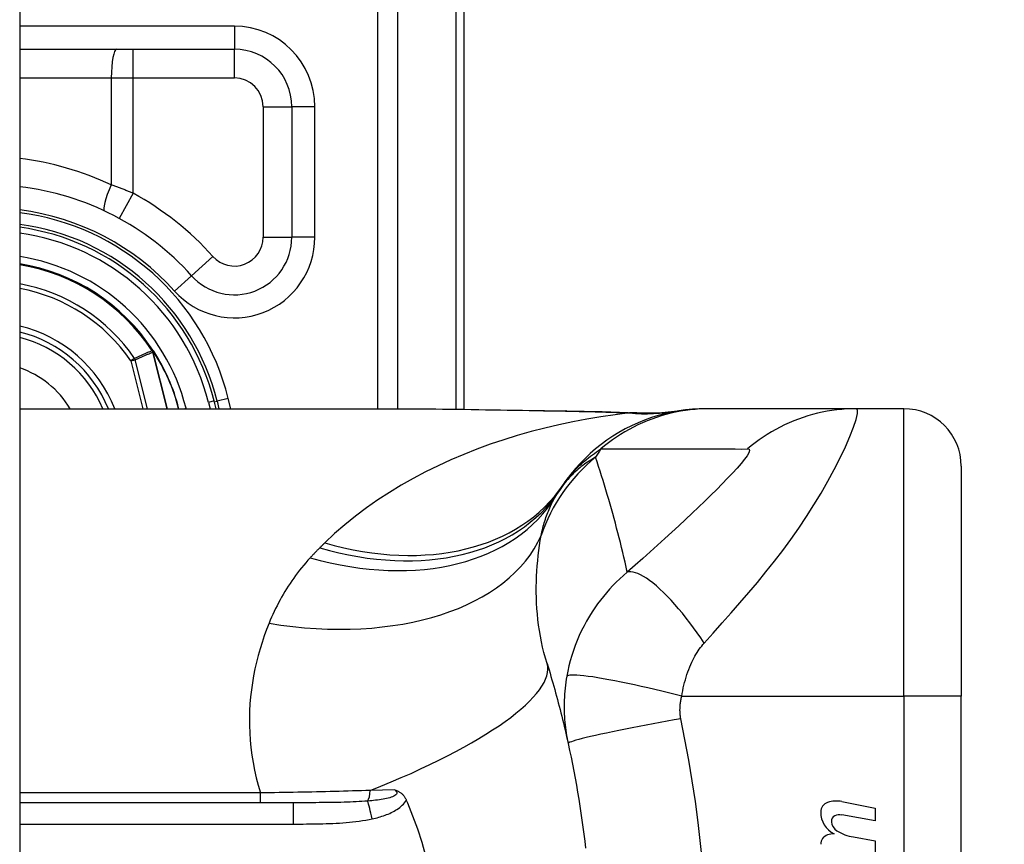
# Model space of a CAD drawing. Header units: inches. Extents: x 2 to 121, y 2 to 79.
# Tile 80 of 97: x 87.72 to 88.557, y 51.371 to 52.071. Entities that reach past the tile are written whole.
import ezdxf

# ---------------------------------------------------------------- set-up
doc = ezdxf.new("R2010")
doc.units = ezdxf.units.IN
doc.header["$LTSCALE"] = 7.278232
doc.header["$MEASUREMENT"] = 0
for name, color, linetype, lineweight in [('Dimensions(ANSI)', 7, 'Continuous', 25), ('Visible Edges(ANSI)', 7, 'Continuous', 25), ('Visible Tangent Edges(ANSI)', 7, 'Continuous', 25)]:
    doc.layers.add(name, color=color, linetype=linetype, lineweight=lineweight)
doc.styles.add('Dimension-ANSI', font='arialbd.ttf')
doc.dimstyles.new('INCH-ANSI', dxfattribs={"dimscale": 7.278232, "dimtxt": 0.12, "dimasz": 0.098425, "dimexe": 0.04, "dimexo": 0.04, "dimgap": 0.031496, "dimtad": 0, "dimtih": 1, "dimtoh": 1, "dimdec": 3, "dimrnd": 1e-08, "dimzin": 0, "dimdsep": 46, "dimtxsty": 'Dimension-ANSI', "dimcen": 0.09, "dimdle": 0.312, "dimclrd": 179, "dimclre": 179, "dimclrt": 7, "dimadec": 1, "dimazin": 0, "dimtfac": 1, "dimtdec": 3, "dimtofl": 0, "dimtmove": 0, "dimatfit": 3, "dimfxl": 1, "dimtolj": 1, "dimtzin": 4, "dimlwd": 25, "dimlwe": 25, "dimarcsym": 0})

# ---------------------------------------------------------------- blocks, each defined once
blk = doc.blocks.new('*D19')
at = {"layer": 'Defpoints', "color": 0, "linetype": 'Continuous', "transparency": 16777216}
for p in [(87.72026, 56.53723), (89.95301, 56.53723), (87.72026, 27.00784)]:
    blk.add_point(p, dxfattribs=at)
at = {"layer": 'Dimensions(ANSI)', "color": 179, "linetype": 'Continuous', "lineweight": 25, "true_color": 0x262658, "transparency": 16777216}
blk.add_line((88.01139, 56.53723), (89.95301, 56.53723), dxfattribs=at)
at = {"layer": 'Dimensions(ANSI)', "color": 7, "linetype": 'Continuous', "lineweight": 25, "transparency": 16777216, "insert": (92.00677, 56.53723), "char_height": 0.873388, "attachment_point": 5, "style": 'Dimension-ANSI'}
blk.add_mtext('\\A1;23.803', dxfattribs=at)

msp = doc.modelspace()

# ---------------------------------------------------------------- linework, layer by layer
at = {"layer": 'Visible Edges(ANSI)'}
for p, q in [((87.72026, 56.35611), (87.72026, 27.18896)), ((88.09802, 51.74054), (88.09802, 52.19522)), ((87.72026, 52.04626), (87.90265, 52.04626)), ((87.95149, 51.99742), (87.95149, 51.88654)), ((87.83398, 51.79001), (87.83343, 51.79071)), ((87.88707, 51.741), (87.88539, 51.74761)), ((87.88801, 51.74736), (87.8896, 51.741)), ((87.72026, 51.741), (88.03778, 51.741)), ((88.30649, 51.741), (88.30349, 51.741)), ((88.43108, 51.741), (88.30649, 51.741)), ((88.47144, 51.741), (88.43108, 51.741)), ((88.52029, 51.69216), (88.52029, 51.49679)), ((88.52029, 51.0328), (88.52029, 51.49679)), ((87.95274, 51.40643), (87.72026, 51.40643)), ((88.04875, 51.40865), (88.0497, 51.40643)), ((88.41886, 51.40741), (88.44721, 51.4019)), ((88.44721, 51.4019), (88.44721, 51.39098)), ((88.44721, 51.39098), (88.41868, 51.39602)), ((88.4286, 51.3774), (88.44721, 51.37412)), ((88.44721, 51.37412), (88.44721, 51.3632))]:
    msp.add_line(p, q, dxfattribs=at)
at = {"layer": 'Visible Edges(ANSI)', "flags": 128}
for points in [[(88.03778, 51.741), (88.07378, 51.74082), (88.11038, 51.74037), (88.14745, 51.73978), (88.18489, 51.73919)], [(88.30349, 51.741), (88.29773, 51.74088), (88.29192, 51.74054), (88.28609, 51.73996), (88.28024, 51.73914), (88.27438, 51.73808), (88.26855, 51.73677), (88.26274, 51.73522), (88.25697, 51.73342), (88.25127, 51.73137), (88.24563, 51.72909), (88.24009, 51.72657), (88.23466, 51.72382), (88.22934, 51.72085), (88.22416, 51.71766), (88.21912, 51.71427), (88.21424, 51.71068), (88.20952, 51.7069), (88.20499, 51.70295), (88.20064, 51.69884), (88.19649, 51.69458), (88.19254, 51.69018), (88.1888, 51.68567), (88.18527, 51.68104), (88.18196, 51.67633)], [(88.18489, 51.73919), (88.21504, 51.73856), (88.24456, 51.73752)], [(88.24456, 51.73752), (88.26339, 51.73758), (88.28215, 51.73943)], [(88.16835, 51.52469), (88.16919, 51.52196), (88.17003, 51.51921), (88.17085, 51.51646), (88.17167, 51.5137), (88.17249, 51.51093), (88.17329, 51.50816), (88.17408, 51.50537), (88.17487, 51.50258), (88.17565, 51.49978), (88.17642, 51.49697), (88.17718, 51.49415), (88.17793, 51.49133), (88.17868, 51.48849), (88.17941, 51.48565), (88.18014, 51.4828), (88.18086, 51.47994), (88.18157, 51.47707), (88.18227, 51.47419), (88.18296, 51.47131), (88.18364, 51.46842), (88.18432, 51.46552), (88.18498, 51.46261), (88.18564, 51.45969), (88.18629, 51.45676)], [(88.18629, 51.45676), (88.18755, 51.4509), (88.18878, 51.44503), (88.18996, 51.43914), (88.19111, 51.43324), (88.19221, 51.42733), (88.19328, 51.42141), (88.1943, 51.41548), (88.19528, 51.40954), (88.19623, 51.4036), (88.19713, 51.39764), (88.19799, 51.39168), (88.19882, 51.38571), (88.1996, 51.37973), (88.20034, 51.37375), (88.20104, 51.36776)], [(88.03889, 51.4173), (88.03937, 51.41715), (88.03984, 51.41699), (88.04031, 51.41683), (88.04077, 51.41665), (88.04124, 51.41645), (88.0417, 51.41624), (88.04216, 51.41602), (88.04263, 51.41577), (88.04309, 51.4155), (88.04354, 51.4152), (88.044, 51.41488), (88.04445, 51.41453), (88.04489, 51.41416), (88.04533, 51.41375), (88.04575, 51.41332), (88.04616, 51.41286), (88.04655, 51.41239), (88.04692, 51.41191), (88.04727, 51.4114), (88.04761, 51.41088), (88.04792, 51.41034), (88.04822, 51.40979), (88.0485, 51.40923), (88.04875, 51.40865)], [(88.0497, 51.40643), (88.05412, 51.39541), (88.05818, 51.3842), (88.06187, 51.37281), (88.06519, 51.36126)]]:
    msp.add_lwpolyline(points, dxfattribs=at)
at = {"layer": 'Visible Edges(ANSI)'}
for centre, radius, start, end in [((87.90265, 51.99742), 0.04884, 0, 90), ((87.69361, 51.69899), 0.232, 41.89689, 83.40305), ((87.69359, 51.69899), 0.20035, 13.97087, 82.34968), ((87.69359, 51.69899), 0.19787, 14.22405, 82.25316), ((87.90265, 51.88654), 0.04884, 221.89689, 0), ((87.69359, 51.69899), 0.16724, 33.26022, 80.82269), ((87.69359, 51.69899), 0.11041, 22.36032, 76.0206), ((87.83299, 51.78907), 0.00137, 33.21896, 43.49073), ((87.69359, 51.69899), 0.16734, 14.53721, 32.87053), ((88.47144, 51.69216), 0.04884, 0, 90), ((88.30096, 51.59069), 0.14652, 146.47918, 148.69993), ((88.79296, 51.26479), 0.73667, 146.03787, 146.47918), ((88.40952, 51.39839), 0.00868, 108.47479, 179.6788), ((88.41432, 51.38403), 0.02382, 79, 108.47479), ((88.42115, 51.39832), 0.02031, 179.6788, 243.95078), ((88.41483, 51.39077), 0.00496, 113.54875, 186.10268), ((88.41691, 51.386), 0.01017, 79.9922, 113.54875), ((88.42026, 51.39135), 0.01042, 186.10268, 237.60833), ((88.40922, 51.37106), 0.00838, 106.9928, 179.47765), ((88.41373, 51.3563), 0.02382, 93.6169, 106.9928), ((88.43474, 51.41537), 0.03846, 238.55841, 260.82565)]:
    msp.add_arc(centre, radius, start, end, dxfattribs=at)
at = {"layer": 'Visible Tangent Edges(ANSI)'}
for p, q in [((88.02441, 52.43229), (88.02441, 51.741)), ((88.04167, 51.74099), (88.04167, 52.43229)), ((88.09086, 52.19522), (88.09086, 51.74064)), ((87.90265, 52.06579), (87.72026, 52.06579)), ((87.90265, 52.06579), (87.90265, 52.04626)), ((87.81663, 52.02184), (87.81663, 52.04626)), ((87.90265, 52.02184), (87.90265, 52.04626)), ((87.72026, 52.02184), (87.79809, 52.02184)), ((87.79809, 52.02184), (87.79809, 51.93103)), ((87.79809, 52.02184), (87.81663, 52.02184)), ((87.81663, 51.92397), (87.81663, 52.02184)), ((87.81663, 52.02184), (87.90265, 52.02184)), ((87.92707, 51.99742), (87.95149, 51.99742)), ((87.92707, 51.99742), (87.92707, 51.88654)), ((87.97103, 51.99742), (87.95149, 51.99742)), ((87.97103, 51.88654), (87.97103, 51.99742)), ((87.81663, 51.92397), (87.80492, 51.90255)), ((87.92707, 51.88654), (87.95149, 51.88654)), ((87.97103, 51.88654), (87.95149, 51.88654)), ((87.88447, 51.87023), (87.86629, 51.85392)), ((87.85175, 51.84087), (87.86629, 51.85392)), ((87.83302, 51.79044), (87.8327, 51.79023)), ((87.83343, 51.79071), (87.83302, 51.79044)), ((87.83303, 51.7898), (87.8332, 51.78988)), ((87.83328, 51.7891), (87.83346, 51.78915)), ((87.83328, 51.7891), (87.84547, 51.741)), ((87.84567, 51.741), (87.83346, 51.78915)), ((87.83414, 51.78982), (87.83393, 51.78968)), ((87.81786, 51.7837), (87.81469, 51.78155)), ((87.81469, 51.78155), (87.81841, 51.78249)), ((87.81469, 51.78155), (87.82497, 51.741)), ((87.82893, 51.741), (87.81841, 51.78249)), ((87.88539, 51.74761), (87.88066, 51.74641)), ((87.88066, 51.74641), (87.88203, 51.741)), ((87.88561, 51.74677), (87.88801, 51.74736)), ((87.89749, 51.74972), (87.88801, 51.74736)), ((87.89966, 51.741), (87.89749, 51.74972)), ((87.85929, 51.741), (87.86158, 51.74158)), ((87.86173, 51.741), (87.86158, 51.74158)), ((88.47144, 51.49679), (88.47144, 51.741)), ((88.28278, 51.49679), (88.47144, 51.49679)), ((88.47144, 51.49679), (88.47144, 51.0328)), ((88.52029, 51.49679), (88.47144, 51.49679)), ((87.9249, 51.4148), (87.72026, 51.4148)), ((87.9249, 51.40643), (87.9249, 51.4148)), ((88.03889, 51.4173), (88.01812, 51.41687)), ((87.95274, 51.40643), (87.95274, 51.38835)), ((87.72026, 51.38835), (87.95274, 51.38835))]:
    msp.add_line(p, q, dxfattribs=at)
at = {"layer": 'Visible Tangent Edges(ANSI)', "flags": 128}
for points in [[(87.81663, 51.92397), (87.81587, 51.92428), (87.8151, 51.9246), (87.81434, 51.9249), (87.81357, 51.92521), (87.8128, 51.92552), (87.81203, 51.92582), (87.81126, 51.92613), (87.81049, 51.92643), (87.80972, 51.92673), (87.80895, 51.92703), (87.80817, 51.92733), (87.8074, 51.92762), (87.80662, 51.92792), (87.80585, 51.92821), (87.80507, 51.9285), (87.8043, 51.92879), (87.80352, 51.92908), (87.80275, 51.92936), (87.80197, 51.92964), (87.8012, 51.92993), (87.80042, 51.93021), (87.79964, 51.93048), (87.79887, 51.93076), (87.79809, 51.93103)], [(87.8327, 51.79023), (87.83208, 51.78996), (87.83146, 51.7897), (87.83084, 51.78943), (87.83022, 51.78915), (87.82961, 51.78888), (87.82899, 51.78861), (87.82837, 51.78834), (87.82775, 51.78807), (87.82713, 51.7878), (87.82651, 51.78753), (87.82589, 51.78726), (87.82528, 51.78699), (87.82466, 51.78671), (87.82404, 51.78644), (87.82342, 51.78617), (87.8228, 51.7859), (87.82218, 51.78562), (87.82157, 51.78535), (87.82095, 51.78508), (87.82033, 51.7848), (87.81971, 51.78453), (87.8191, 51.78425), (87.81848, 51.78398), (87.81786, 51.7837)], [(87.81841, 51.78249), (87.81903, 51.78277), (87.81965, 51.78304), (87.82026, 51.78332), (87.82088, 51.7836), (87.8215, 51.78388), (87.82212, 51.78415), (87.82274, 51.78443), (87.82336, 51.78471), (87.82398, 51.78499), (87.8246, 51.78526), (87.82522, 51.78554), (87.82584, 51.78581), (87.82646, 51.78609), (87.82708, 51.78636), (87.8277, 51.78664), (87.82832, 51.78691), (87.82894, 51.78719), (87.82956, 51.78746), (87.83018, 51.78774), (87.8308, 51.78801), (87.83142, 51.78828), (87.83204, 51.78856), (87.83266, 51.78883), (87.83328, 51.7891)], [(87.8327, 51.79023), (87.83271, 51.79022), (87.83273, 51.7902), (87.83274, 51.79018), (87.83275, 51.79016), (87.83276, 51.79014), (87.83278, 51.79012), (87.83279, 51.7901), (87.8328, 51.79008), (87.83282, 51.79007), (87.83283, 51.79005), (87.83284, 51.79003), (87.83286, 51.79001), (87.83287, 51.78999), (87.83289, 51.78998), (87.8329, 51.78996), (87.83291, 51.78994), (87.83293, 51.78992), (87.83294, 51.78991), (87.83296, 51.78989), (87.83297, 51.78987), (87.83299, 51.78985), (87.833, 51.78984), (87.83301, 51.78982), (87.83303, 51.7898)], [(87.83302, 51.79044), (87.83302, 51.79042), (87.83301, 51.79039), (87.83301, 51.79037), (87.83301, 51.79034), (87.833, 51.79031), (87.833, 51.79029), (87.833, 51.79026), (87.833, 51.79023), (87.83299, 51.79021), (87.83299, 51.79018), (87.83299, 51.79015), (87.83299, 51.79013), (87.83299, 51.7901), (87.83299, 51.79007), (87.83299, 51.79005), (87.83299, 51.79002), (87.833, 51.78999), (87.833, 51.78996), (87.833, 51.78994), (87.83301, 51.78991), (87.83301, 51.78988), (87.83302, 51.78986), (87.83302, 51.78983), (87.83303, 51.7898)], [(87.8332, 51.78988), (87.83319, 51.78991), (87.83318, 51.78993), (87.83317, 51.78995), (87.83316, 51.78997), (87.83315, 51.79), (87.83314, 51.79002), (87.83313, 51.79004), (87.83313, 51.79007), (87.83312, 51.79009), (87.83311, 51.79011), (87.8331, 51.79014), (87.83309, 51.79016), (87.83309, 51.79018), (87.83308, 51.79021), (87.83307, 51.79023), (87.83307, 51.79025), (87.83306, 51.79028), (87.83305, 51.7903), (87.83305, 51.79032), (87.83304, 51.79035), (87.83304, 51.79037), (87.83303, 51.7904), (87.83303, 51.79042), (87.83302, 51.79044)], [(87.83398, 51.79001), (87.83395, 51.79004), (87.83392, 51.79007), (87.83388, 51.7901), (87.83384, 51.79013), (87.83381, 51.79016), (87.83377, 51.79018), (87.83373, 51.79021), (87.83369, 51.79023), (87.83365, 51.79025), (87.83361, 51.79027), (87.83357, 51.79029), (87.83353, 51.7903), (87.83349, 51.79032), (87.83345, 51.79033), (87.8334, 51.79034), (87.83336, 51.79036), (87.83332, 51.79037), (87.83328, 51.79038), (87.83323, 51.79039), (87.83319, 51.7904), (87.83315, 51.79041), (87.83311, 51.79042), (87.83306, 51.79043), (87.83302, 51.79044)], [(87.83302, 51.79044), (87.83306, 51.79042), (87.8331, 51.79039), (87.83314, 51.79036), (87.83318, 51.79033), (87.83322, 51.7903), (87.83327, 51.79027), (87.83331, 51.79025), (87.83335, 51.79022), (87.83339, 51.79019), (87.83343, 51.79016), (87.83347, 51.79013), (87.83351, 51.7901), (87.83355, 51.79007), (87.83359, 51.79004), (87.83363, 51.79001), (87.83366, 51.78998), (87.8337, 51.78994), (87.83374, 51.78991), (87.83377, 51.78988), (87.83381, 51.78984), (87.83384, 51.7898), (87.83387, 51.78976), (87.8339, 51.78972), (87.83393, 51.78968)], [(87.83303, 51.7898), (87.83304, 51.78978), (87.83305, 51.78975), (87.83307, 51.78972), (87.83308, 51.78969), (87.83309, 51.78966), (87.8331, 51.78963), (87.83312, 51.7896), (87.83313, 51.78958), (87.83314, 51.78955), (87.83315, 51.78952), (87.83316, 51.78949), (87.83317, 51.78946), (87.83318, 51.78943), (87.83319, 51.7894), (87.8332, 51.78937), (87.83321, 51.78934), (87.83322, 51.78931), (87.83323, 51.78928), (87.83324, 51.78925), (87.83325, 51.78922), (87.83325, 51.78919), (87.83326, 51.78916), (87.83327, 51.78913), (87.83328, 51.7891)], [(87.83346, 51.78915), (87.83346, 51.78918), (87.83345, 51.78921), (87.83344, 51.78925), (87.83343, 51.78928), (87.83342, 51.78931), (87.83341, 51.78934), (87.8334, 51.78937), (87.83339, 51.7894), (87.83338, 51.78943), (87.83337, 51.78946), (87.83336, 51.78949), (87.83335, 51.78952), (87.83334, 51.78956), (87.83333, 51.78959), (87.83332, 51.78962), (87.8333, 51.78965), (87.83329, 51.78968), (87.83328, 51.78971), (87.83327, 51.78974), (87.83325, 51.78977), (87.83324, 51.7898), (87.83323, 51.78983), (87.83321, 51.78986), (87.8332, 51.78988)], [(88.23828, 51.73738), (88.22622, 51.7359), (88.21417, 51.73416), (88.20217, 51.73216), (88.19021, 51.7299), (88.17831, 51.72738), (88.16648, 51.7246), (88.15473, 51.72155), (88.14308, 51.71823), (88.13154, 51.71464), (88.12011, 51.71079), (88.10881, 51.70666), (88.09766, 51.70226), (88.08667, 51.69759), (88.07583, 51.69263), (88.06518, 51.6874), (88.05472, 51.68188), (88.04445, 51.67608), (88.03438, 51.66997), (88.02453, 51.66357), (88.01493, 51.65686), (88.00559, 51.64985), (87.99655, 51.64254), (87.98781, 51.63492), (87.97941, 51.627)], [(88.03778, 51.741), (88.04371, 51.74099), (88.04965, 51.74097), (88.0556, 51.74094), (88.06158, 51.7409), (88.06757, 51.74085), (88.07358, 51.74079), (88.07961, 51.74072), (88.08565, 51.74065), (88.09171, 51.74057), (88.09779, 51.74048), (88.10388, 51.74038), (88.10998, 51.74029), (88.1161, 51.74018), (88.12222, 51.74008), (88.12837, 51.73997), (88.13452, 51.73986), (88.14069, 51.73975), (88.14686, 51.73964), (88.15305, 51.73953), (88.15925, 51.73942), (88.16546, 51.73931), (88.17168, 51.7392), (88.17792, 51.73909), (88.18416, 51.73898)], [(88.18489, 51.73919), (88.18486, 51.73919), (88.18482, 51.73918), (88.18479, 51.73918), (88.18476, 51.73918), (88.18473, 51.73918), (88.1847, 51.73917), (88.18467, 51.73917), (88.18464, 51.73917), (88.18461, 51.73916), (88.18458, 51.73915), (88.18455, 51.73915), (88.18452, 51.73914), (88.18449, 51.73913), (88.18446, 51.73912), (88.18443, 51.73911), (88.1844, 51.7391), (88.18437, 51.73909), (88.18434, 51.73907), (88.18431, 51.73906), (88.18428, 51.73905), (88.18425, 51.73903), (88.18422, 51.73902), (88.18419, 51.739), (88.18416, 51.73898)], [(88.18416, 51.73898), (88.18645, 51.73895), (88.18875, 51.7389), (88.19104, 51.73886), (88.19332, 51.73882), (88.19561, 51.73877), (88.19789, 51.73872), (88.20016, 51.73867), (88.20244, 51.73861), (88.20471, 51.73856), (88.20697, 51.7385), (88.20924, 51.73843), (88.2115, 51.73837), (88.21375, 51.7383), (88.216, 51.73823), (88.21825, 51.73816), (88.2205, 51.73809), (88.22273, 51.73801), (88.22497, 51.73793), (88.2272, 51.73784), (88.22943, 51.73776), (88.23165, 51.73767), (88.23386, 51.73757), (88.23607, 51.73748), (88.23828, 51.73738)], [(88.30649, 51.741), (88.30238, 51.74094), (88.29826, 51.74076), (88.29412, 51.74046), (88.28998, 51.74003), (88.28584, 51.73948), (88.2817, 51.73881), (88.27758, 51.73801), (88.27346, 51.73709), (88.26938, 51.73605), (88.26531, 51.73488), (88.26128, 51.73359), (88.25729, 51.73218), (88.25334, 51.73065), (88.24943, 51.72901), (88.24558, 51.72725), (88.24179, 51.72538), (88.23806, 51.7234), (88.23439, 51.72131), (88.23079, 51.71913), (88.22727, 51.71684), (88.22383, 51.71446), (88.22047, 51.71199), (88.21719, 51.70943), (88.214, 51.7068)], [(88.24197, 51.7375), (88.24189, 51.73749), (88.2418, 51.73749), (88.2417, 51.73748), (88.2416, 51.73748), (88.24149, 51.73747), (88.24137, 51.73746), (88.24125, 51.73746), (88.24112, 51.73745), (88.24099, 51.73745), (88.24084, 51.73744), (88.2407, 51.73744), (88.24054, 51.73744), (88.24039, 51.73743), (88.24022, 51.73743), (88.24005, 51.73742), (88.23988, 51.73742), (88.23969, 51.73741), (88.23951, 51.73741), (88.23932, 51.7374), (88.23912, 51.7374), (88.23892, 51.73739), (88.23871, 51.73739), (88.2385, 51.73738), (88.23828, 51.73738)], [(88.24456, 51.73752), (88.24445, 51.73753), (88.24435, 51.73753), (88.24424, 51.73753), (88.24413, 51.73754), (88.24402, 51.73754), (88.24391, 51.73754), (88.2438, 51.73754), (88.2437, 51.73754), (88.24359, 51.73754), (88.24348, 51.73754), (88.24337, 51.73754), (88.24326, 51.73754), (88.24316, 51.73754), (88.24305, 51.73754), (88.24294, 51.73754), (88.24283, 51.73754), (88.24272, 51.73753), (88.24262, 51.73753), (88.24251, 51.73752), (88.2424, 51.73752), (88.24229, 51.73751), (88.24219, 51.73751), (88.24208, 51.7375), (88.24197, 51.7375)], [(88.30189, 51.54202), (88.30951, 51.55055), (88.31717, 51.55914), (88.32474, 51.56768), (88.33224, 51.57622), (88.33967, 51.58484), (88.34704, 51.59357), (88.35432, 51.60245), (88.3615, 51.61149), (88.36855, 51.62068), (88.37546, 51.63006), (88.3822, 51.63963), (88.38876, 51.64938), (88.39511, 51.65929), (88.40119, 51.66931), (88.40697, 51.67938), (88.41239, 51.6894), (88.41738, 51.69924), (88.42183, 51.70869), (88.42565, 51.7175), (88.42871, 51.72537), (88.43087, 51.73196), (88.43202, 51.73691), (88.4321, 51.73997), (88.43108, 51.741)], [(88.43108, 51.741), (88.42697, 51.74094), (88.42284, 51.74076), (88.4187, 51.74046), (88.41455, 51.74003), (88.41041, 51.73948), (88.40627, 51.73881), (88.40215, 51.73802), (88.39804, 51.7371), (88.39395, 51.73605), (88.38989, 51.73489), (88.38586, 51.7336), (88.38187, 51.73219), (88.37793, 51.73067), (88.37403, 51.72902), (88.37018, 51.72727), (88.3664, 51.7254), (88.36267, 51.72342), (88.35902, 51.72134), (88.35543, 51.71915), (88.35192, 51.71687), (88.34849, 51.71449), (88.34514, 51.71203), (88.34187, 51.70947), (88.3387, 51.70684)], [(88.18196, 51.67633), (88.18286, 51.67764), (88.18379, 51.67895), (88.18476, 51.68025), (88.18575, 51.68155), (88.18678, 51.68284), (88.18784, 51.68413), (88.18894, 51.68542), (88.19007, 51.6867), (88.19124, 51.68798), (88.19245, 51.68926), (88.19369, 51.69053), (88.19498, 51.6918), (88.1963, 51.69307), (88.19767, 51.69434), (88.19909, 51.6956), (88.20055, 51.69686), (88.20205, 51.69812), (88.2036, 51.69937), (88.2052, 51.70062), (88.20685, 51.70186), (88.20856, 51.7031), (88.21032, 51.70434), (88.21213, 51.70557), (88.214, 51.7068)], [(88.214, 51.7068), (88.21921, 51.7068), (88.22442, 51.7068), (88.22961, 51.7068), (88.2348, 51.7068), (88.23999, 51.7068), (88.24519, 51.7068), (88.25038, 51.7068), (88.25557, 51.7068), (88.26076, 51.7068), (88.26596, 51.7068), (88.27115, 51.7068), (88.27634, 51.7068), (88.28153, 51.7068), (88.28673, 51.7068), (88.29192, 51.7068), (88.29711, 51.7068), (88.3023, 51.7068), (88.3075, 51.7068), (88.31269, 51.7068), (88.31788, 51.7068), (88.32308, 51.7068), (88.32828, 51.7068), (88.33345, 51.70678), (88.3387, 51.70684)], [(88.3387, 51.70684), (88.33999, 51.70652), (88.34035, 51.70544), (88.33977, 51.70361), (88.33832, 51.70111), (88.3361, 51.69804), (88.33323, 51.69449), (88.32982, 51.69058), (88.32596, 51.68637), (88.32176, 51.68193), (88.31725, 51.6773), (88.3125, 51.67253), (88.30754, 51.66762), (88.30239, 51.6626), (88.29708, 51.65749), (88.29161, 51.65228), (88.286, 51.647), (88.28025, 51.64163), (88.27437, 51.6362), (88.26838, 51.6307), (88.26227, 51.62514), (88.25604, 51.61952), (88.24967, 51.61382), (88.24313, 51.60802), (88.23654, 51.60222)], [(88.20957, 51.69976), (88.2082, 51.69901), (88.20684, 51.69823), (88.20548, 51.69742), (88.20412, 51.69657), (88.20277, 51.6957), (88.20143, 51.69479), (88.20009, 51.69384), (88.19876, 51.69287), (88.19744, 51.69185), (88.19613, 51.6908), (88.19482, 51.68971), (88.19352, 51.68859), (88.19223, 51.68742), (88.19095, 51.68622), (88.18968, 51.68497), (88.18842, 51.68368), (88.18717, 51.68234), (88.18594, 51.68096), (88.18471, 51.67953), (88.1835, 51.67805), (88.18231, 51.67652), (88.18112, 51.67494), (88.17996, 51.6733), (88.17881, 51.67161)], [(88.23654, 51.60222), (88.2356, 51.60643), (88.23464, 51.61063), (88.23366, 51.61481), (88.23267, 51.61899), (88.23167, 51.62315), (88.23064, 51.62729), (88.2296, 51.63143), (88.22855, 51.63555), (88.22748, 51.63966), (88.22639, 51.64375), (88.22529, 51.64783), (88.22418, 51.6519), (88.22304, 51.65596), (88.2219, 51.66001), (88.22073, 51.66404), (88.21955, 51.66806), (88.21836, 51.67206), (88.21715, 51.67606), (88.21592, 51.68004), (88.21468, 51.68401), (88.21343, 51.68797), (88.21216, 51.69191), (88.21087, 51.69584), (88.20957, 51.69976)], [(88.16333, 51.63325), (88.16366, 51.63487), (88.16401, 51.63646), (88.16437, 51.63804), (88.16475, 51.6396), (88.16515, 51.64113), (88.16556, 51.64266), (88.16599, 51.64416), (88.16643, 51.64564), (88.1669, 51.6471), (88.16737, 51.64855), (88.16786, 51.64997), (88.16837, 51.65138), (88.1689, 51.65277), (88.16944, 51.65414), (88.17, 51.65549), (88.17057, 51.65682), (88.17117, 51.65814), (88.17177, 51.65943), (88.1724, 51.66071), (88.17304, 51.66197), (88.1737, 51.66321), (88.17437, 51.66443), (88.17506, 51.66563), (88.17577, 51.66682)], [(87.97941, 51.627), (87.97924, 51.62683), (87.97906, 51.62666), (87.97889, 51.62649), (87.97871, 51.62632), (87.97854, 51.62614), (87.97836, 51.62597), (87.97819, 51.6258), (87.97801, 51.62563), (87.97784, 51.62545), (87.97766, 51.62528), (87.97749, 51.62511), (87.97731, 51.62494), (87.97714, 51.62476), (87.97696, 51.62459), (87.97679, 51.62442), (87.97662, 51.62424), (87.97644, 51.62407), (87.97627, 51.6239), (87.97609, 51.62372), (87.97592, 51.62355), (87.97574, 51.62337), (87.97557, 51.6232), (87.97539, 51.62303), (87.97522, 51.62285)], [(88.16835, 51.52469), (88.16699, 51.52927), (88.16574, 51.53388), (88.16461, 51.53853), (88.1636, 51.54319), (88.16269, 51.54788), (88.1619, 51.55257), (88.16121, 51.55726), (88.16063, 51.56195), (88.16015, 51.56663), (88.15978, 51.57128), (88.1595, 51.57591), (88.15932, 51.58052), (88.15923, 51.5851), (88.15922, 51.58966), (88.1593, 51.59418), (88.15947, 51.59868), (88.15971, 51.60314), (88.16002, 51.60757), (88.16041, 51.61197), (88.16087, 51.61632), (88.16139, 51.62063), (88.16198, 51.62489), (88.16262, 51.6291), (88.16333, 51.63325)], [(87.97522, 51.62285), (87.97487, 51.62251), (87.97453, 51.62216), (87.97418, 51.62181), (87.97384, 51.62146), (87.97349, 51.62112), (87.97315, 51.62077), (87.97281, 51.62042), (87.97247, 51.62007), (87.97213, 51.61972), (87.97179, 51.61937), (87.97145, 51.61902), (87.97111, 51.61867), (87.97077, 51.61831), (87.97044, 51.61796), (87.9701, 51.61761), (87.96976, 51.61725), (87.96943, 51.6169), (87.96909, 51.61654), (87.96876, 51.61619), (87.96843, 51.61583), (87.96809, 51.61547), (87.96776, 51.61512), (87.96743, 51.61476), (87.9671, 51.6144)], [(87.9671, 51.6144), (87.96521, 51.61232), (87.96337, 51.61021), (87.96156, 51.60809), (87.95979, 51.60594), (87.95805, 51.60377), (87.95636, 51.60158), (87.9547, 51.59937), (87.95308, 51.59714), (87.9515, 51.59489), (87.94995, 51.59262), (87.94844, 51.59033), (87.94697, 51.58802), (87.94553, 51.58569), (87.94414, 51.58334), (87.94277, 51.58097), (87.94145, 51.57858), (87.94016, 51.57618), (87.9389, 51.57375), (87.93768, 51.57131), (87.93649, 51.56885), (87.93534, 51.56637), (87.93423, 51.56387), (87.93315, 51.56136), (87.93211, 51.55883)], [(88.23654, 51.60222), (88.23331, 51.59946), (88.23019, 51.59664), (88.22719, 51.59376), (88.22429, 51.59082), (88.2215, 51.58783), (88.21881, 51.58478), (88.21622, 51.58168), (88.21372, 51.57852), (88.21131, 51.5753), (88.20899, 51.57201), (88.20671, 51.56859), (88.20435, 51.56481), (88.20196, 51.56073), (88.19974, 51.55663), (88.19768, 51.55255), (88.19575, 51.5484), (88.19395, 51.54419), (88.19228, 51.53994), (88.19075, 51.53565), (88.18935, 51.53132), (88.18809, 51.52697), (88.18697, 51.52259), (88.18599, 51.51822), (88.18514, 51.51383)], [(88.30189, 51.54202), (88.29897, 51.54634), (88.29597, 51.55065), (88.2929, 51.55491), (88.28976, 51.55912), (88.28658, 51.56324), (88.28337, 51.56726), (88.28014, 51.57115), (88.27691, 51.57488), (88.27368, 51.57845), (88.27049, 51.58182), (88.26735, 51.58498), (88.26426, 51.58791), (88.26125, 51.59059), (88.25834, 51.59302), (88.25552, 51.59517), (88.25283, 51.59706), (88.25027, 51.59866), (88.24784, 51.59998), (88.24557, 51.60102), (88.24344, 51.60178), (88.24147, 51.60227), (88.23967, 51.6025), (88.23802, 51.60248), (88.23654, 51.60222)], [(87.93211, 51.55883), (87.93002, 51.5535), (87.92806, 51.5481), (87.92621, 51.54262), (87.92449, 51.53708), (87.9229, 51.53146), (87.92145, 51.52577), (87.92014, 51.52002), (87.91898, 51.51421), (87.91797, 51.50835), (87.91712, 51.50242), (87.91644, 51.49645), (87.91593, 51.49042), (87.91559, 51.48434), (87.91543, 51.47821), (87.91545, 51.47203), (87.91567, 51.46581), (87.91608, 51.45954), (87.9167, 51.45323), (87.91752, 51.44688), (87.91855, 51.44049), (87.91981, 51.43408), (87.92128, 51.42766), (87.92298, 51.42123), (87.9249, 51.4148)], [(88.28278, 51.49679), (88.28317, 51.49918), (88.28361, 51.50155), (88.2841, 51.50391), (88.28463, 51.50626), (88.28521, 51.50858), (88.28584, 51.51087), (88.2865, 51.51313), (88.28721, 51.51535), (88.28796, 51.51753), (88.28874, 51.51967), (88.28958, 51.5218), (88.29047, 51.52391), (88.29134, 51.52584), (88.29219, 51.52757), (88.29305, 51.52921), (88.29393, 51.53081), (88.29484, 51.53236), (88.29577, 51.53387), (88.29673, 51.53534), (88.29771, 51.53676), (88.29872, 51.53814), (88.29975, 51.53948), (88.30081, 51.54078), (88.30189, 51.54202)], [(88.18514, 51.51383), (88.18471, 51.51126), (88.18432, 51.5087), (88.18399, 51.50616), (88.1837, 51.50365), (88.18345, 51.50114), (88.18325, 51.49863), (88.18309, 51.4961), (88.18298, 51.49363), (88.18291, 51.49122), (88.18288, 51.48884), (88.18289, 51.48648), (88.18294, 51.48413), (88.18302, 51.48181), (88.18314, 51.47951), (88.18329, 51.4772), (88.18348, 51.4749), (88.18371, 51.4726), (88.18397, 51.47031), (88.18427, 51.46803), (88.1846, 51.46576), (88.18497, 51.4635), (88.18538, 51.46124), (88.18581, 51.459), (88.18629, 51.45676)], [(88.28278, 51.49679), (88.2772, 51.49823), (88.27151, 51.49967), (88.26575, 51.50109), (88.25992, 51.5025), (88.25409, 51.50387), (88.24827, 51.50521), (88.24251, 51.50649), (88.23686, 51.5077), (88.23134, 51.50885), (88.226, 51.50991), (88.22088, 51.51089), (88.21602, 51.51176), (88.21144, 51.51253), (88.20719, 51.5132), (88.20328, 51.51375), (88.19973, 51.51419), (88.19656, 51.51451), (88.19378, 51.51472), (88.19139, 51.51482), (88.18939, 51.51481), (88.18778, 51.5147), (88.18654, 51.5145), (88.18567, 51.51421), (88.18514, 51.51383)], [(88.28196, 51.47777), (88.28183, 51.47853), (88.28172, 51.47929), (88.28162, 51.48006), (88.28153, 51.48082), (88.28146, 51.48159), (88.2814, 51.48236), (88.28135, 51.48313), (88.28132, 51.48391), (88.2813, 51.48468), (88.2813, 51.48546), (88.28131, 51.48623), (88.28133, 51.48701), (88.28137, 51.48779), (88.28142, 51.48858), (88.28148, 51.48937), (88.28156, 51.49017), (88.28166, 51.49099), (88.28177, 51.49182), (88.2819, 51.49265), (88.28204, 51.49347), (88.2822, 51.49429), (88.28238, 51.49512), (88.28257, 51.49596), (88.28278, 51.49679)], [(88.28196, 51.47777), (88.27621, 51.47675), (88.27035, 51.4757), (88.26441, 51.47461), (88.25843, 51.4735), (88.25245, 51.47237), (88.24649, 51.47123), (88.24062, 51.47009), (88.23487, 51.46895), (88.22928, 51.46781), (88.22391, 51.4667), (88.21878, 51.46562), (88.21395, 51.46457), (88.20945, 51.46357), (88.20531, 51.46262), (88.20155, 51.46172), (88.19819, 51.46089), (88.19526, 51.46013), (88.19274, 51.45943), (88.19066, 51.4588), (88.18899, 51.45825), (88.18774, 51.45777), (88.18688, 51.45737), (88.18641, 51.45703), (88.18629, 51.45676)], [(88.3006, 51.35408), (88.29886, 51.37188), (88.2968, 51.38964), (88.29443, 51.40736), (88.29173, 51.42504), (88.28871, 51.44266), (88.28537, 51.46023), (88.28196, 51.47777)], [(88.01812, 51.41687), (88.0144, 51.41675), (88.01066, 51.41663), (88.0069, 51.41652), (88.00313, 51.41641), (87.99933, 51.4163), (87.99552, 51.41619), (87.9917, 51.41609), (87.98785, 51.41599), (87.984, 51.41589), (87.98013, 51.4158), (87.97625, 51.41571), (87.97235, 51.41562), (87.96845, 51.41554), (87.96453, 51.41546), (87.9606, 51.41538), (87.95666, 51.4153), (87.95271, 51.41523), (87.94875, 51.41516), (87.94478, 51.41509), (87.94081, 51.41503), (87.93683, 51.41497), (87.93286, 51.41491), (87.92888, 51.41485), (87.9249, 51.4148)], [(88.03889, 51.4173), (88.03965, 51.41671), (88.04024, 51.4161), (88.04062, 51.41547), (88.04079, 51.41483), (88.04071, 51.4142), (88.04038, 51.41358), (88.03984, 51.413), (88.0391, 51.41245), (88.0382, 51.41194), (88.03715, 51.41147), (88.03598, 51.41104), (88.03472, 51.41065), (88.03339, 51.41029), (88.032, 51.40996), (88.03056, 51.40966), (88.02906, 51.40939), (88.02752, 51.40913), (88.02594, 51.40889), (88.02433, 51.40868), (88.02269, 51.40848), (88.02102, 51.40829), (88.01933, 51.40812), (88.01763, 51.40797), (88.01591, 51.40783)], [(88.01591, 51.40783), (88.01349, 51.40765), (88.01105, 51.40748), (88.00857, 51.40734), (88.00607, 51.40721), (88.00355, 51.4071), (88.00101, 51.407), (87.99844, 51.40691), (87.99586, 51.40683), (87.99326, 51.40676), (87.99065, 51.4067), (87.98802, 51.40665), (87.98538, 51.40661), (87.98273, 51.40657), (87.98006, 51.40654), (87.97738, 51.40651), (87.97468, 51.40649), (87.97198, 51.40648), (87.96926, 51.40646), (87.96653, 51.40645), (87.96379, 51.40644), (87.96104, 51.40644), (87.95828, 51.40644), (87.95551, 51.40643), (87.95274, 51.40643)], [(88.01981, 51.39276), (88.02118, 51.39307), (88.02255, 51.3934), (88.02392, 51.39375), (88.02529, 51.39412), (88.02665, 51.39451), (88.02801, 51.39493), (88.02936, 51.39537), (88.0307, 51.39584), (88.03203, 51.39634), (88.03334, 51.39686), (88.03464, 51.39742), (88.03593, 51.398), (88.03719, 51.39863), (88.03843, 51.39929), (88.03965, 51.39999), (88.04084, 51.40073), (88.042, 51.40152), (88.04313, 51.40236), (88.04423, 51.40327), (88.04528, 51.40423), (88.04626, 51.40524), (88.04718, 51.40632), (88.04801, 51.40746), (88.04875, 51.40865)], [(87.95274, 51.38835), (87.95554, 51.38835), (87.95835, 51.38836), (87.96115, 51.38837), (87.96396, 51.38838), (87.96676, 51.38841), (87.96956, 51.38844), (87.97237, 51.38848), (87.97517, 51.38854), (87.97797, 51.38861), (87.98078, 51.38869), (87.98358, 51.38879), (87.98638, 51.38891), (87.98918, 51.38904), (87.99198, 51.38921), (87.99478, 51.3894), (87.99758, 51.38961), (88.00038, 51.38986), (88.00318, 51.39014), (88.00597, 51.39045), (88.00876, 51.39081), (88.01153, 51.39122), (88.0143, 51.39167), (88.01706, 51.39219), (88.01981, 51.39276)]]:
    msp.add_lwpolyline(points, dxfattribs=at)
at = {"layer": 'Visible Tangent Edges(ANSI)'}
for centre, radius, start, end in [((87.90265, 51.99742), 0.06838, 0, 90), ((87.90265, 51.99742), 0.02442, 0, 90), ((87.68897, 51.69899), 0.25642, 64.81439, 82.99138), ((87.69361, 51.69899), 0.25642, 41.89689, 61.329), ((87.69361, 51.69899), 0.21246, 41.89689, 82.79336), ((87.69359, 51.69899), 0.21012, 13.97087, 82.70731), ((87.69359, 51.69899), 0.19299, 14.22405, 82.05585), ((87.90265, 51.88654), 0.06838, 221.89689, 0), ((87.90265, 51.88654), 0.02442, 221.89689, 0), ((87.69359, 51.69899), 0.1733, 14.22405, 81.14665), ((87.69359, 51.69899), 0.16636, 33.26022, 80.7742), ((87.69359, 51.69899), 0.1504, 34.28046, 79.78478), ((87.69359, 51.69899), 0.14657, 34.28046, 79.51478), ((87.69359, 51.69899), 0.1153, 21.36538, 76.62405), ((87.69359, 51.69899), 0.10603, 23.3375, 75.43056), ((87.69359, 51.69899), 0.1671, 14.55893, 32.87053), ((87.69359, 51.69899), 0.08124, 31.13219, 70.83413), ((88.66964, 51.41456), 0.5413, 147.32435, 148.20432)]:
    msp.add_arc(centre, radius, start, end, dxfattribs=at)
for centre, major_axis, ratio, start_param, end_param in [((87.80273, 52.02184), (0, 0.02442), 0.189796, 0, 1.570796), ((87.80273, 51.93103), (-0.01039, -0.0221), 0.172316, 4.793245, 6.283185), ((87.81469, 51.78155), (-0.00201, 0.00445), 0.779727, 4.57537, 4.849408), ((88.23828, 51.97973), (0.04076, -0.24078), 0.802573, 6.07533, 6.283185), ((88.24657, 51.98104), (0.03557, -0.2416), 0.91694, 6.10346, 6.283185), ((88.30206, 51.58744), (0.13896, 0.04647), 0.992002, 1.934247, 2.496049), ((87.97522, 51.80647), (0.20359, -0.13486), 0.689059, 5.140584, 6.283185), ((87.97941, 51.81275), (0.20255, -0.13643), 0.696909, 5.151259, 6.283185), ((87.9671, 51.79369), (0.20867, -0.12687), 0.678602, 5.103708, 6.283185), ((87.93211, 51.70961), (0.23593, -0.06306), 0.604241, 4.872507, 6.187736), ((87.93513, 51.45226), (0.23322, 0.07244), 0.249251, 4.997807, 6.283185), ((88.01397, 51.41864), (0, 0.01221), 0.343453, 3.624092, 4.566988), ((88.01981, 51.38619), (0.00498, -0.02391), 0.056853, 1.836987, 2.689915)]:
    msp.add_ellipse(centre, major_axis=major_axis, ratio=ratio, start_param=start_param, end_param=end_param, dxfattribs=at)

# ---------------------------------------------------------------- dimensions: what is measured, and where the dimension line sits
at = {"layer": 'Dimensions(ANSI)', "color": 179, "linetype": 'Continuous', "lineweight": 25, "true_color": 0x262658}
dim = msp.add_ordinate_dim(feature_location=(87.72026, 56.53723), offset=(2.23275, 0), dtype=0, origin=(87.72026, 27.00784), dimstyle='INCH-ANSI', override={"dimgap": 0.031496, "dimtad": 0, "dimdec": 3, "dimlfac": 0.806078, "dimtol": 0, "dimlim": 0, "dimtp": 0, "dimtm": 0, "dimtdec": 3}, dxfattribs=at)
dim.commit()
dim.dimension.update_dxf_attribs({"geometry": '*D19', "text_midpoint": (92.00677, 56.53723)})

doc.saveas('drawing.dxf')
